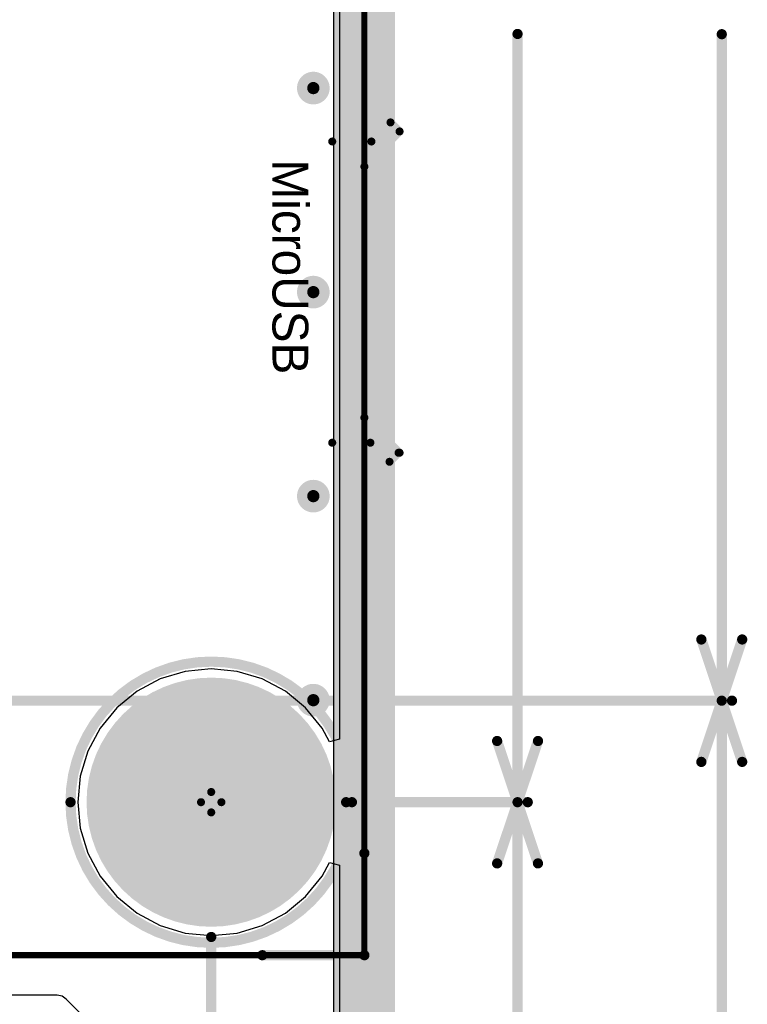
# Model space of a CAD drawing. Header units: millimetres. Extents: x 1.4 to 10.4, y 0 to 10.9.
# Tile 137 of 177: x 9.662 to 10.375, y 2.827 to 3.792. Entities that reach past the tile are written whole.
import ezdxf

# ---------------------------------------------------------------- set-up
doc = ezdxf.new("R2010")
doc.units = ezdxf.units.MM
doc.header["$MEASUREMENT"] = 0
for name, color, linetype in [('BottomLayer', 5, 'Continuous'), ('BottomOverlay', 54, 'Continuous'), ('BottomSolder', 6, 'Continuous'), ('DrillDrawing', 1, 'Continuous'), ('DrillGuide', 244, 'Continuous'), ('InternalPlane1', 76, 'Continuous'), ('InternalPlane2', 16, 'Continuous'), ('KeepOutLayer', 6, 'Continuous'), ('Mechanical1', 6, 'Continuous'), ('Mechanical2', 216, 'Continuous'), ('MultiLayer', 9, 'Continuous'), ('TopLayer', 1, 'Continuous'), ('TopOverlay', 2, 'Continuous'), ('TopSolder', 216, 'Continuous')]:
    doc.layers.add(name, color=color, linetype=linetype)

msp = doc.modelspace()

# ---------------------------------------------------------------- linework, layer by layer
at = {"layer": 'BottomLayer'}
for p, q in [((9.97559, 4.91338), (9.97559, 3.08662)), ((9.82449, 3.15323), (9.79997, 3.14579)), ((9.85, 3.15574), (9.82449, 3.15323)), ((9.87551, 3.15323), (9.85, 3.15574)), ((9.90003, 3.14579), (9.87551, 3.15323)), ((9.79997, 3.14579), (9.77736, 3.13371)), ((9.92264, 3.13371), (9.90003, 3.14579)), ((9.77736, 3.13371), (9.75755, 3.11745)), ((9.94245, 3.11745), (9.92264, 3.13371)), ((9.75755, 3.11745), (9.74129, 3.09764)), ((9.95871, 3.09764), (9.94245, 3.11745)), ((9.74129, 3.09764), (9.72921, 3.07503)), ((9.96589, 3.08419), (9.95871, 3.09764)), ((9.97559, 3.08662), (9.96589, 3.08419)), ((9.72921, 3.07503), (9.72177, 3.05051)), ((9.72177, 3.05051), (9.71926, 3.025)), ((9.71926, 3.025), (9.72177, 2.99949)), ((9.72177, 2.99949), (9.72921, 2.97497)), ((9.72921, 2.97497), (9.74129, 2.95236)), ((9.95871, 2.95236), (9.96589, 2.96581)), ((9.96589, 2.96581), (9.97559, 2.96338)), ((9.97559, 2.96338), (9.97559, 1.89941)), ((9.74129, 2.95236), (9.75755, 2.93255)), ((9.94245, 2.93255), (9.95871, 2.95236)), ((9.75755, 2.93255), (9.77736, 2.91629)), ((9.92264, 2.91629), (9.94245, 2.93255)), ((9.77736, 2.91629), (9.79997, 2.90421)), ((9.90003, 2.90421), (9.92264, 2.91629)), ((9.79997, 2.90421), (9.82449, 2.89677)), ((9.82449, 2.89677), (9.85, 2.89426)), ((9.85, 2.89426), (9.87551, 2.89677)), ((9.87551, 2.89677), (9.90003, 2.90421))]:
    msp.add_line(p, q, dxfattribs=at)
for points, const_width in [([(9.944, 3.725, 1), (9.956, 3.725, 1)], 0.012), ([(9.944, 3.525, 1), (9.956, 3.525, 1)], 0.012), ([(9.944, 3.325, 1), (9.956, 3.325, 1)], 0.012), ([(9.79094, 3.025, 1), (9.90906, 3.025, 1)], 0.11811), ([(9.944, 3.125, 1), (9.956, 3.125, 1)], 0.012)]:
    msp.add_lwpolyline(points, format="xyb", close=True, dxfattribs=dict(at, const_width=const_width))
at = {"layer": 'BottomOverlay'}
for points, const_width in [([(9.9878, 3.025, 1), (9.7122, 3.025, 1)], 0.01), ([(9.7097, 3.025, 1), (9.7147, 3.025, 1)], 0.005), ([(9.9853, 3.025, 1), (9.9903, 3.025, 1)], 0.005)]:
    msp.add_lwpolyline(points, format="xyb", close=True, dxfattribs=dict(at, const_width=const_width))
at = {"layer": 'BottomSolder', "const_width": 0.12211}
msp.add_lwpolyline([(9.78894, 3.025, 1), (9.91106, 3.025, 1)], format="xyb", close=True, dxfattribs=at)
at = {"layer": 'DrillDrawing', "const_width": 0.006}
for points in [[(9.947, 3.725, 1), (9.953, 3.725, 1)], [(9.947, 3.525, 1), (9.953, 3.525, 1)], [(9.947, 3.325, 1), (9.953, 3.325, 1)], [(9.947, 3.125, 1), (9.953, 3.125, 1)]]:
    msp.add_lwpolyline(points, format="xyb", close=True, dxfattribs=at)
at = {"layer": 'DrillGuide', "const_width": 0.006}
for points in [[(9.947, 3.725, 1), (9.953, 3.725, 1)], [(9.947, 3.525, 1), (9.953, 3.525, 1)], [(9.947, 3.325, 1), (9.953, 3.325, 1)], [(9.947, 3.125, 1), (9.953, 3.125, 1)]]:
    msp.add_lwpolyline(points, format="xyb", close=True, dxfattribs=at)
at = {"layer": 'InternalPlane1'}
msp.add_line((9.96991, 6.09491), (9.96991, 1.90509), dxfattribs=at)
at = {"layer": 'InternalPlane1', "const_width": 0.06}
msp.add_lwpolyline([(10, 1.875), (10, 6.125)], dxfattribs=at)
at = {"layer": 'InternalPlane1', "const_width": 0.07299}
msp.add_lwpolyline([(9.8135, 3.025, 1), (9.8865, 3.025, 1)], format="xyb", close=True, dxfattribs=at)
at = {"layer": 'InternalPlane2'}
msp.add_line((9.96991, 6.09491), (9.96991, 1.90509), dxfattribs=at)
at = {"layer": 'InternalPlane2', "const_width": 0.06}
msp.add_lwpolyline([(10, 1.875), (10, 6.125)], dxfattribs=at)
at = {"layer": 'InternalPlane2'}
for points, const_width in [([(9.942, 3.725, 1), (9.958, 3.725, 1)], 0.016), ([(9.942, 3.525, 1), (9.958, 3.525, 1)], 0.016), ([(9.942, 3.325, 1), (9.958, 3.325, 1)], 0.016), ([(9.942, 3.125, 1), (9.958, 3.125, 1)], 0.016), ([(9.8135, 3.025, 1), (9.8865, 3.025, 1)], 0.07299)]:
    msp.add_lwpolyline(points, format="xyb", close=True, dxfattribs=dict(at, const_width=const_width))
at = {"layer": 'KeepOutLayer', "const_width": 0.00787}
msp.add_lwpolyline([(10, 1.875), (10, 6.125)], dxfattribs=at)
at = {"layer": 'Mechanical1', "const_width": 0.00819}
msp.add_lwpolyline([(10, 1.875), (10, 6.125)], dxfattribs=at)
at = {"layer": 'Mechanical2'}
for points, const_width in [([(10, 1.875), (10, 6.125)], 0.00819), ([(10, 2.875), (10, 5.125)], 0.006), ([(10.15, 3.025), (10.15, 3.77806)], 0.01), ([(10.35, 3.1245), (10.35, 3.77781)], 0.01), ([(10.00689, 3.67264), (10.02559, 3.69134)], 0.00787), ([(10.02559, 3.69134), (10.03445, 3.68248)], 0.00787), ([(10, 3.64803), (10.03445, 3.68248)], 0.00787), ([(9.9685, 3.67264), (10.00689, 3.67264)], 0.00787), ([(10, 3.40197), (10, 3.64803)], 0.00787), ([(10, 3.40197), (10.03445, 3.36752)], 0.00787), ([(9.9685, 3.37736), (10.00591, 3.37736)], 0.00787), ([(10.00591, 3.37736), (10.02461, 3.35866)], 0.00787), ([(10.02461, 3.35866), (10.03346, 3.36752)], 0.00787), ([(10.33, 3.1845), (10.35, 3.1245)], 0.01), ([(10.35, 3.1245), (10.37, 3.1845)], 0.01), ([(8.02394, 3.1245), (10.36, 3.1245)], 0.01), ([(8.02394, 3.1245), (10.36, 3.1245)], 0.01), ([(10.33, 3.0645), (10.35, 3.1245)], 0.01), ([(10.35, 2.68969), (10.35, 3.1245)], 0.01), ([(10.35, 3.1245), (10.37, 3.0645)], 0.01), ([(10.13, 3.085), (10.15, 3.025)], 0.01), ([(10.15, 3.025), (10.17, 3.085)], 0.01), ([(9.85, 3.015), (9.85, 3.035)], 0.00787), ([(9.84, 3.025), (9.86, 3.025)], 0.00787), ([(9.98211, 3.025), (10.16, 3.025)], 0.01), ([(9.98211, 3.025), (10.16, 3.025)], 0.01), ([(10.13, 2.965), (10.15, 3.025)], 0.01), ([(10.15, 2.63494), (10.15, 3.025)], 0.01), ([(10.15, 3.025), (10.17, 2.965)], 0.01), ([(9.85, 1.465), (9.85, 2.89289)], 0.01), ([(9.85, 1.465), (9.85, 2.89289)], 0.01), ([(6, 2.875), (10, 2.875)], 0.006)]:
    msp.add_lwpolyline(points, dxfattribs=dict(at, const_width=const_width))
for points, const_width in [([(10.1475, 3.77806, 1), (10.1525, 3.77806, 1)], 0.005), ([(10.3475, 3.77781, 1), (10.3525, 3.77781, 1)], 0.005), ([(10.02362, 3.69134, 1), (10.02756, 3.69134, 1)], 0.00394), ([(10.02362, 3.69134, 1), (10.02756, 3.69134, 1)], 0.00394), ([(10.03248, 3.68248, 1), (10.03642, 3.68248, 1)], 0.00394), ([(10.03248, 3.68248, 1), (10.03642, 3.68248, 1)], 0.00394), ([(9.96654, 3.67264, 1), (9.97047, 3.67264, 1)], 0.00394), ([(10.00492, 3.67264, 1), (10.00886, 3.67264, 1)], 0.00394), ([(10.00492, 3.67264, 1), (10.00886, 3.67264, 1)], 0.00394), ([(9.99803, 3.64803, 1), (10.00197, 3.64803, 1)], 0.00394), ([(9.99803, 3.64803, 1), (10.00197, 3.64803, 1)], 0.00394), ([(9.99803, 3.40197, 1), (10.00197, 3.40197, 1)], 0.00394), ([(9.99803, 3.40197, 1), (10.00197, 3.40197, 1)], 0.00394), ([(9.96654, 3.37736, 1), (9.97047, 3.37736, 1)], 0.00394), ([(10.00394, 3.37736, 1), (10.00787, 3.37736, 1)], 0.00394), ([(10.00394, 3.37736, 1), (10.00787, 3.37736, 1)], 0.00394), ([(10.0315, 3.36752, 1), (10.03543, 3.36752, 1)], 0.00394), ([(10.03248, 3.36752, 1), (10.03642, 3.36752, 1)], 0.00394), ([(10.02264, 3.35866, 1), (10.02657, 3.35866, 1)], 0.00394), ([(10.02264, 3.35866, 1), (10.02657, 3.35866, 1)], 0.00394), ([(10.3275, 3.1845, 1), (10.3325, 3.1845, 1)], 0.005), ([(10.3675, 3.1845, 1), (10.3725, 3.1845, 1)], 0.005), ([(10.3475, 3.1245, 1), (10.3525, 3.1245, 1)], 0.005), ([(10.3475, 3.1245, 1), (10.3525, 3.1245, 1)], 0.005), ([(10.3475, 3.1245, 1), (10.3525, 3.1245, 1)], 0.005), ([(10.3475, 3.1245, 1), (10.3525, 3.1245, 1)], 0.005), ([(10.3475, 3.1245, 1), (10.3525, 3.1245, 1)], 0.005), ([(10.3475, 3.1245, 1), (10.3525, 3.1245, 1)], 0.005), ([(10.3575, 3.1245, 1), (10.3625, 3.1245, 1)], 0.005), ([(10.3575, 3.1245, 1), (10.3625, 3.1245, 1)], 0.005), ([(10.1275, 3.085, 1), (10.1325, 3.085, 1)], 0.005), ([(10.1675, 3.085, 1), (10.1725, 3.085, 1)], 0.005), ([(10.3275, 3.0645, 1), (10.3325, 3.0645, 1)], 0.005), ([(10.3675, 3.0645, 1), (10.3725, 3.0645, 1)], 0.005), ([(9.84803, 3.035, 1), (9.85197, 3.035, 1)], 0.00394), ([(9.83803, 3.025, 1), (9.84197, 3.025, 1)], 0.00394), ([(9.85803, 3.025, 1), (9.86197, 3.025, 1)], 0.00394), ([(9.97961, 3.025, 1), (9.98461, 3.025, 1)], 0.005), ([(9.97961, 3.025, 1), (9.98461, 3.025, 1)], 0.005), ([(10.1475, 3.025, 1), (10.1525, 3.025, 1)], 0.005), ([(10.1475, 3.025, 1), (10.1525, 3.025, 1)], 0.005), ([(10.1475, 3.025, 1), (10.1525, 3.025, 1)], 0.005), ([(10.1475, 3.025, 1), (10.1525, 3.025, 1)], 0.005), ([(10.1475, 3.025, 1), (10.1525, 3.025, 1)], 0.005), ([(10.1475, 3.025, 1), (10.1525, 3.025, 1)], 0.005), ([(10.1575, 3.025, 1), (10.1625, 3.025, 1)], 0.005), ([(10.1575, 3.025, 1), (10.1625, 3.025, 1)], 0.005), ([(9.84803, 3.015, 1), (9.85197, 3.015, 1)], 0.00394), ([(10.1275, 2.965, 1), (10.1325, 2.965, 1)], 0.005), ([(10.1675, 2.965, 1), (10.1725, 2.965, 1)], 0.005), ([(9.8475, 2.89289, 1), (9.8525, 2.89289, 1)], 0.005), ([(9.8475, 2.89289, 1), (9.8525, 2.89289, 1)], 0.005), ([(9.9985, 2.875, 1), (10.0015, 2.875, 1)], 0.003), ([(9.9985, 2.875, 1), (10.0015, 2.875, 1)], 0.003)]:
    msp.add_lwpolyline(points, format="xyb", close=True, dxfattribs=dict(at, const_width=const_width))
at = {"layer": 'MultiLayer', "const_width": 0.012}
for points in [[(9.944, 3.725, 1), (9.956, 3.725, 1)], [(9.944, 3.525, 1), (9.956, 3.525, 1)], [(9.944, 3.325, 1), (9.956, 3.325, 1)], [(9.944, 3.125, 1), (9.956, 3.125, 1)]]:
    msp.add_lwpolyline(points, format="xyb", close=True, dxfattribs=at)
at = {"layer": 'TopLayer'}
for p, q in [((9.97559, 4.91338), (9.97559, 3.08662)), ((9.82449, 3.15323), (9.79997, 3.14579)), ((9.85, 3.15574), (9.82449, 3.15323)), ((9.87551, 3.15323), (9.85, 3.15574)), ((9.90003, 3.14579), (9.87551, 3.15323)), ((9.79997, 3.14579), (9.77736, 3.13371)), ((9.92264, 3.13371), (9.90003, 3.14579)), ((9.77736, 3.13371), (9.75755, 3.11745)), ((9.94245, 3.11745), (9.92264, 3.13371)), ((9.75755, 3.11745), (9.74129, 3.09764)), ((9.95871, 3.09764), (9.94245, 3.11745)), ((9.74129, 3.09764), (9.72921, 3.07503)), ((9.96589, 3.08419), (9.95871, 3.09764)), ((9.97559, 3.08662), (9.96589, 3.08419)), ((9.72921, 3.07503), (9.72177, 3.05051)), ((9.72177, 3.05051), (9.71926, 3.025)), ((9.71926, 3.025), (9.72177, 2.99949)), ((9.72177, 2.99949), (9.72921, 2.97497)), ((9.72921, 2.97497), (9.74129, 2.95236)), ((9.95871, 2.95236), (9.96589, 2.96581)), ((9.96589, 2.96581), (9.97559, 2.96338)), ((9.97559, 2.96338), (9.97559, 1.89941)), ((9.74129, 2.95236), (9.75755, 2.93255)), ((9.94245, 2.93255), (9.95871, 2.95236)), ((9.75755, 2.93255), (9.77736, 2.91629)), ((9.92264, 2.91629), (9.94245, 2.93255)), ((9.77736, 2.91629), (9.79997, 2.90421)), ((9.90003, 2.90421), (9.92264, 2.91629)), ((9.79997, 2.90421), (9.82449, 2.89677)), ((9.82449, 2.89677), (9.85, 2.89426)), ((9.85, 2.89426), (9.87551, 2.89677)), ((9.87551, 2.89677), (9.90003, 2.90421)), ((9.699, 2.83574), (9.52928, 2.83574)), ((9.70388, 2.83477), (9.699, 2.83574)), ((9.70801, 2.83201), (9.70388, 2.83477)), ((9.72632, 2.8137), (9.70801, 2.83201))]:
    msp.add_line(p, q, dxfattribs=at)
for points, const_width in [([(9.944, 3.725, 1), (9.956, 3.725, 1)], 0.012), ([(9.944, 3.525, 1), (9.956, 3.525, 1)], 0.012), ([(9.944, 3.325, 1), (9.956, 3.325, 1)], 0.012), ([(9.79094, 3.025, 1), (9.90906, 3.025, 1)], 0.11811), ([(9.944, 3.125, 1), (9.956, 3.125, 1)], 0.012)]:
    msp.add_lwpolyline(points, format="xyb", close=True, dxfattribs=dict(at, const_width=const_width))
at = {"layer": 'TopOverlay'}
for points, const_width in [([(9.9878, 3.025, 1), (9.7122, 3.025, 1)], 0.01), ([(9.7097, 3.025, 1), (9.7147, 3.025, 1)], 0.005), ([(9.9853, 3.025, 1), (9.9903, 3.025, 1)], 0.005), ([(9.9975, 2.975, 1), (10.0025, 2.975, 1)], 0.005), ([(9.8975, 2.875, 1), (9.9025, 2.875, 1)], 0.005), ([(9.9975, 2.875, 1), (10.0025, 2.875, 1)], 0.005), ([(9.9975, 2.875, 1), (10.0025, 2.875, 1)], 0.005)]:
    msp.add_lwpolyline(points, format="xyb", close=True, dxfattribs=dict(at, const_width=const_width))
at = {"layer": 'TopOverlay', "const_width": 0.01}
for points in [[(10, 2.875), (10, 2.975)], [(9.9, 2.875), (10, 2.875)]]:
    msp.add_lwpolyline(points, dxfattribs=at)
at = {"layer": 'TopSolder', "const_width": 0.12211}
msp.add_lwpolyline([(9.78894, 3.025, 1), (9.91106, 3.025, 1)], format="xyb", close=True, dxfattribs=at)

# ---------------------------------------------------------------- texts
at = {"layer": 'Mechanical2'}
msp.add_text('MicroUSB', height=0.035, rotation=270, dxfattribs=at).set_placement((9.91, 3.655))

doc.saveas('drawing.dxf')
